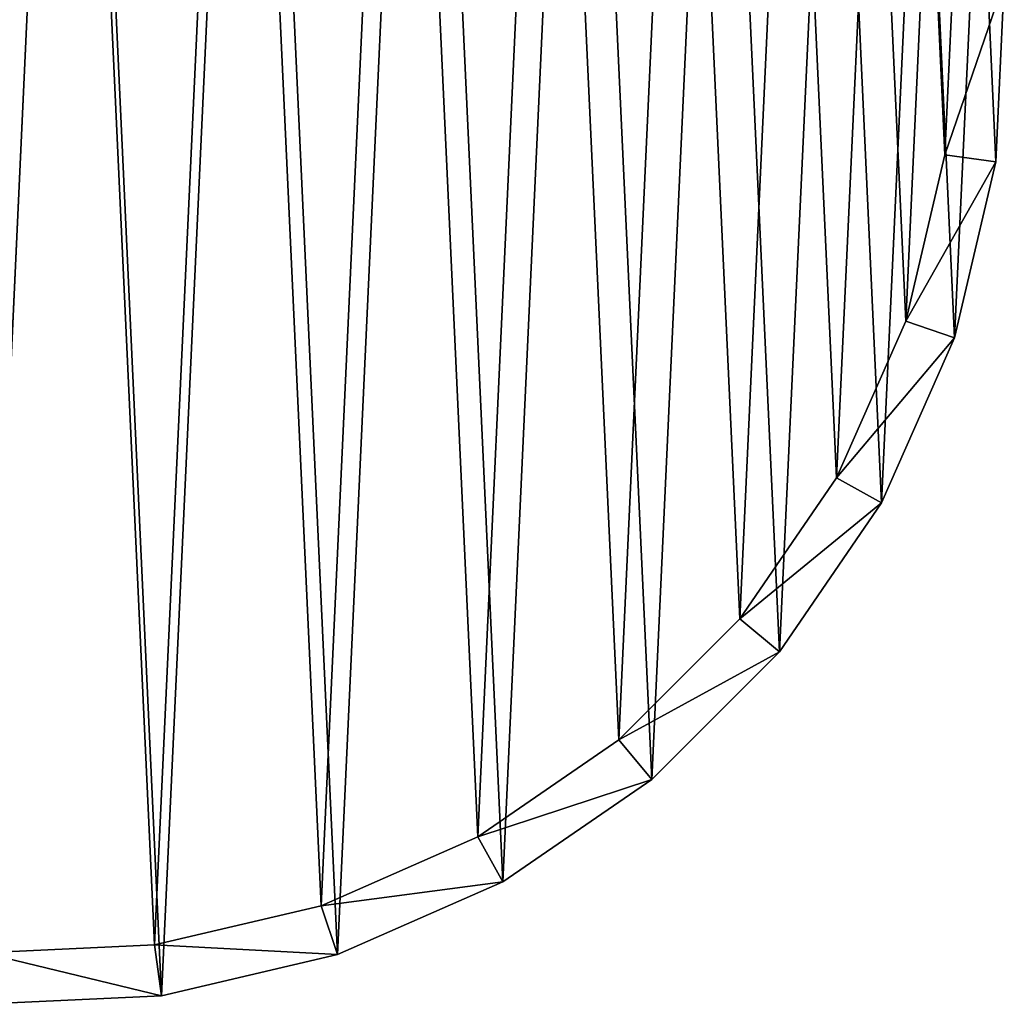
# Model space of a CAD drawing. Header units: millimetres. Extents: x -1598 to -691, y 18 to 189.
# Tile 108 of 158: x -991 to -982, y 25 to 35. Entities that reach past the tile are written whole.
import ezdxf

# ---------------------------------------------------------------- set-up
doc = ezdxf.new("R2010")
doc.units = ezdxf.units.MM
doc.header["$LTSCALE"] = 25.4
doc.layers.get('0').update_dxf_attribs({"true_color": 0xff5454})

# ---------------------------------------------------------------- blocks, each defined once
blk = doc.blocks.new('MORE-EYE-7826-7825-7608-ZIGZAG.STL')
at = {"color": 7, "true_color": 0xffffff}
mesh = blk.add_polyface(dxfattribs=at)
corners = [(646.4444, 32.296, 1355.4784), (646.2831, 35.7835, 1355.4784), (646.2022, 34.0322, 1355.4784), (646.6845, 37.49, 1355.4784), (647.0015, 30.6337, 1355.4784), (647.3926, 39.0937, 1355.4784), (647.8546, 29.1022, 1355.4784), (648.3834, 40.54, 1355.4784), (648.9745, 27.7535, 1355.4784), (649.623, 41.7797, 1355.4784), (650.3232, 26.6335, 1355.4784), (651.0693, 42.7704, 1355.4784), (651.8548, 25.7805, 1355.4784), (652.673, 43.4785, 1355.4784), (653.517, 25.2233, 1355.4784), (654.3796, 43.8799, 1355.4784), (655.2533, 24.9811, 1355.4784), (656.1308, 43.9609, 1355.4784), (657.0045, 25.0621, 1355.4784), (657.8671, 43.7187, 1355.4784), (658.7111, 25.4635, 1355.4784), (659.5293, 43.1615, 1355.4784), (660.3148, 26.1716, 1355.4784), (661.0609, 42.3085, 1355.4784), (661.7611, 27.1623, 1355.4784), (662.4095, 41.1885, 1355.4784), (663.0007, 28.4019, 1355.4784), (663.5295, 39.8398, 1355.4784), (663.9915, 29.8483, 1355.4784), (664.3826, 38.3082, 1355.4784), (664.6996, 31.452, 1355.4784), (664.9397, 36.646, 1355.4784), (665.101, 33.1585, 1355.4784), (665.1819, 34.9097, 1355.4784)]
mesh.append_faces([[corners[k] for k in face] for face in [(0, 1, 2), (31, 32, 33)]], dxfattribs={"vtx0": -1, "color": 7})
mesh.append_faces([[corners[k] for k in face] for face in [(1, 0, 3), (3, 4, 5), (5, 6, 7), (7, 8, 9), (9, 10, 11), (11, 12, 13), (13, 14, 15), (15, 16, 17), (17, 18, 19), (19, 20, 21), (21, 22, 23), (23, 24, 25), (25, 26, 27), (27, 28, 29), (29, 30, 31)]], dxfattribs={"vtx0": -1, "vtx1": -1, "color": 7})
mesh.append_faces([[corners[k] for k in face] for face in [(3, 0, 4), (5, 4, 6), (7, 6, 8), (9, 8, 10), (11, 10, 12), (13, 12, 14), (15, 14, 16), (17, 16, 18), (19, 18, 20), (21, 20, 22), (23, 22, 24), (25, 24, 26), (27, 26, 28), (29, 28, 30), (31, 30, 32)]], dxfattribs={"vtx0": -1, "vtx2": -1, "color": 7})
mesh = blk.add_polyface(dxfattribs=at)
corners = [(646.7784, 35.7144, 1331.4784), (646.9311, 32.4104, 1331.4784), (646.7017, 34.0553, 1331.4784), (647.1586, 37.3311, 1331.4784), (647.4589, 30.8357, 1331.4784), (647.8295, 38.8504, 1331.4784), (648.2671, 29.3848, 1331.4784), (648.7681, 40.2206, 1331.4784), (649.3281, 28.107, 1331.4784), (649.9424, 41.395, 1331.4784), (650.6058, 27.046, 1331.4784), (651.3126, 42.3336, 1331.4784), (652.0568, 26.2378, 1331.4784), (652.8319, 43.0044, 1331.4784), (653.6315, 25.7101, 1331.4784), (654.4487, 43.3847, 1331.4784), (655.2764, 25.4806, 1331.4784), (656.1077, 43.4614, 1331.4784), (656.9355, 25.5573, 1331.4784), (657.7526, 43.2319, 1331.4784), (658.5522, 25.9375, 1331.4784), (659.3273, 42.7041, 1331.4784), (660.0715, 26.6084, 1331.4784), (660.7783, 41.896, 1331.4784), (661.4417, 27.547, 1331.4784), (662.056, 40.835, 1331.4784), (662.6161, 28.7214, 1331.4784), (663.117, 39.5572, 1331.4784), (663.5546, 30.0916, 1331.4784), (663.9252, 38.1063, 1331.4784), (664.2255, 31.6109, 1331.4784), (664.453, 36.5315, 1331.4784), (664.6058, 33.2276, 1331.4784), (664.6824, 34.8866, 1331.4784)]
mesh.append_faces([[corners[k] for k in face] for face in [(0, 1, 2), (32, 31, 33)]], dxfattribs={"vtx0": -1, "color": 7})
mesh.append_faces([[corners[k] for k in face] for face in [(1, 3, 4), (4, 5, 6), (6, 7, 8), (8, 9, 10), (10, 11, 12), (12, 13, 14), (14, 15, 16), (16, 17, 18), (18, 19, 20), (20, 21, 22), (22, 23, 24), (24, 25, 26), (26, 27, 28), (28, 29, 30), (30, 31, 32)]], dxfattribs={"vtx0": -1, "vtx1": -1, "color": 7})
mesh.append_faces([[corners[k] for k in face] for face in [(1, 0, 3), (4, 3, 5), (6, 5, 7), (8, 7, 9), (10, 9, 11), (12, 11, 13), (14, 13, 15), (16, 15, 17), (18, 17, 19), (20, 19, 21), (22, 21, 23), (24, 23, 25), (26, 25, 27), (28, 27, 29), (30, 29, 31)]], dxfattribs={"vtx0": -1, "vtx2": -1, "color": 7})
mesh = blk.add_polyface(dxfattribs=at)
corners = [(664.6058, 33.2276, 1331.4784), (665.1819, 34.9097, 1355.4784), (665.101, 33.1585, 1355.4784), (664.6824, 34.8866, 1331.4784)]
mesh.append_faces([[corners[k] for k in face] for face in [(0, 1, 2), (1, 0, 3)]], dxfattribs={"vtx0": -1, "color": 7})
mesh = blk.add_polyface(dxfattribs=at)
corners = [(664.2255, 31.6109, 1331.4784), (665.101, 33.1585, 1355.4784), (664.6996, 31.452, 1355.4784), (664.6058, 33.2276, 1331.4784)]
mesh.append_faces([[corners[k] for k in face] for face in [(0, 1, 2), (1, 0, 3)]], dxfattribs={"vtx0": -1, "color": 7})
mesh = blk.add_polyface(dxfattribs=at)
corners = [(663.5546, 30.0916, 1331.4784), (664.6996, 31.452, 1355.4784), (663.9915, 29.8483, 1355.4784), (664.2255, 31.6109, 1331.4784)]
mesh.append_faces([[corners[k] for k in face] for face in [(0, 1, 2), (1, 0, 3)]], dxfattribs={"vtx0": -1, "color": 7})
mesh = blk.add_polyface(dxfattribs=at)
corners = [(662.6161, 28.7214, 1331.4784), (663.9915, 29.8483, 1355.4784), (663.0007, 28.4019, 1355.4784), (663.5546, 30.0916, 1331.4784)]
mesh.append_faces([[corners[k] for k in face] for face in [(0, 1, 2), (1, 0, 3)]], dxfattribs={"vtx0": -1, "color": 7})
mesh = blk.add_polyface(dxfattribs=at)
corners = [(663.0007, 28.4019, 1355.4784), (661.4417, 27.547, 1331.4784), (662.6161, 28.7214, 1331.4784), (661.7611, 27.1623, 1355.4784)]
mesh.append_faces([[corners[k] for k in face] for face in [(0, 1, 2), (1, 0, 3)]], dxfattribs={"vtx0": -1, "color": 7})
mesh = blk.add_polyface(dxfattribs=at)
corners = [(661.7611, 27.1623, 1355.4784), (660.0715, 26.6084, 1331.4784), (661.4417, 27.547, 1331.4784), (660.3148, 26.1716, 1355.4784)]
mesh.append_faces([[corners[k] for k in face] for face in [(0, 1, 2), (1, 0, 3)]], dxfattribs={"vtx0": -1, "color": 7})
mesh = blk.add_polyface(dxfattribs=at)
corners = [(660.3148, 26.1716, 1355.4784), (658.5522, 25.9375, 1331.4784), (660.0715, 26.6084, 1331.4784), (658.7111, 25.4635, 1355.4784)]
mesh.append_faces([[corners[k] for k in face] for face in [(0, 1, 2), (1, 0, 3)]], dxfattribs={"vtx0": -1, "color": 7})
mesh = blk.add_polyface(dxfattribs=at)
corners = [(658.7111, 25.4635, 1355.4784), (656.9355, 25.5573, 1331.4784), (658.5522, 25.9375, 1331.4784), (657.0045, 25.0621, 1355.4784)]
mesh.append_faces([[corners[k] for k in face] for face in [(0, 1, 2), (1, 0, 3)]], dxfattribs={"vtx0": -1, "color": 7})
mesh = blk.add_polyface(dxfattribs=at)
corners = [(657.0045, 25.0621, 1355.4784), (655.2764, 25.4806, 1331.4784), (656.9355, 25.5573, 1331.4784), (655.2533, 24.9811, 1355.4784)]
mesh.append_faces([[corners[k] for k in face] for face in [(0, 1, 2), (1, 0, 3)]], dxfattribs={"vtx0": -1, "color": 7})

msp = doc.modelspace()

# ---------------------------------------------------------------- block references
at = {"color": 0}
msp.add_blockref('MORE-EYE-7826-7825-7608-ZIGZAG.STL', (-1646.8621, 0, -42.2539), dxfattribs=at)

doc.saveas('drawing.dxf')
